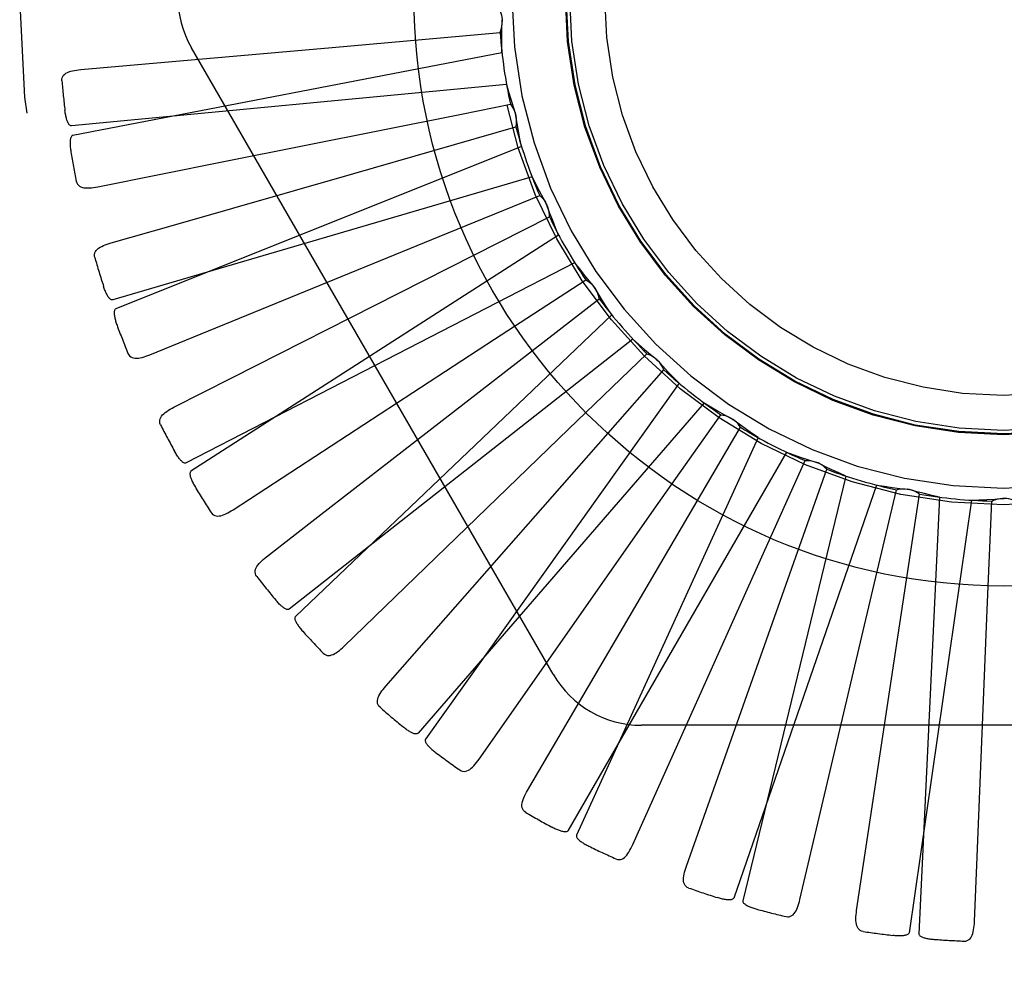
# Model space of a CAD drawing. Header units: inches. Extents: x 0 to 77.3, y 0 to 50.
# Tile 30 of 42: x 58.984 to 59.265, y 2.869 to 3.144. Entities that reach past the tile are written whole.
import ezdxf

# ---------------------------------------------------------------- set-up
doc = ezdxf.new("R2010")
doc.units = ezdxf.units.IN
doc.header["$LTSCALE"] = 4.25
doc.header["$MEASUREMENT"] = 0
doc.linetypes.add('HIDDEN', pattern=[0.2, 0.1, -0.1])
doc.layers.get('0').update_dxf_attribs({"linetype": 'CONTINUOUS'})
doc.layers.add('DEFAULT_2', color=8, linetype='HIDDEN')

msp = doc.modelspace()

# ---------------------------------------------------------------- linework, layer by layer
at = {"color": 7, "linetype": 'Continuous'}
msp.add_circle((59.2648883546, 3.1501014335), 0.1685, dxfattribs=at)
at = {"layer": 'DEFAULT_2', "color": 8, "linetype": 'HIDDEN'}
for p, q in [((59.0729340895, 3.1356202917), (59.120997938, 3.1399058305)), ((59.1215261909, 3.1341110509), (58.99881573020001, 3.1104605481)), ((59.1361873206, 2.9563513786), (59.0327453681, 3.135518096)), ((59.1228283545, 3.1250543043), (58.998425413, 3.1131752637)), ((59.1099674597, 3.1165700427), (59.1239540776, 3.119345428)), ((59.0419690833, 3.1029857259), (59.1099674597, 3.1165700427)), ((59.0791435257, 3.0995544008), (59.1255277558, 3.1128586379)), ((59.1271431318, 3.1072685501), (59.01112609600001, 3.0608223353)), ((59.0059334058, 3.0957724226), (59.0419690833, 3.1029857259)), ((59.1301357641, 3.0986219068), (59.0102290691, 3.0634141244)), ((59.1035307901, 3.0815008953), (59.1323215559, 3.0932292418)), ((59.0920662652, 3.0653154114), (59.1350944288, 3.087157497)), ((59.020894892, 3.0477466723), (59.1035307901, 3.0815008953)), ((59.13773854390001, 3.0819741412), (59.03260809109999, 3.0144109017)), ((59.1423134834, 3.0740501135), (59.03123677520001, 3.0167860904)), ((59.1194294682, 3.0522034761), (59.1454803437, 3.0691685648)), ((59.1112352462, 3.0341408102), (59.14935219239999, 3.063731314)), ((59.1529294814, 3.0591420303), (59.0624853, 2.9729036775)), ((59.0446749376, 3.0034202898), (59.1194294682, 3.0522034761)), ((59.158921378, 3.052227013), (59.0606892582, 2.9749764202)), ((59.1405854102, 3.0264443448), (59.16295484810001, 3.0480330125)), ((59.1359576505, 3.0071573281), (59.167785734, 3.0434267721)), ((59.17216690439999, 3.0395974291), (59.09967788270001, 2.9378008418)), ((59.17935919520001, 3.0339413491), (59.0975220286, 2.9394962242)), ((59.16623398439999, 3.0051545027), (59.184113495, 3.0305864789)), ((59.0764140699, 2.9643953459), (59.1405854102, 3.0264443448)), ((59.1653399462, 2.9853402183), (59.18972881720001, 3.0269777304)), ((59.1947555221, 3.0240467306), (59.1428416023, 2.9103711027)), ((59.202888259, 3.0198540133), (59.1404038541, 2.9116278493)), ((59.19544818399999, 2.9891034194), (59.2081915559, 3.0174595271)), ((59.2198789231, 3.0130519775), (59.1904164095, 2.8916058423)), ((59.1983201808, 2.9694780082), (59.214388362, 3.0149787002)), ((59.2286581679, 3.0104741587), (59.1877848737, 2.892378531)), ((59.227172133, 2.9788712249), (59.2343187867, 3.0091265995)), ((59.2337063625, 2.9601439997), (59.2408731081, 3.0078633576)), ((59.2466290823, 3.0070105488), (59.2406828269, 2.8821832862)), ((59.1149651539, 2.932082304), (59.16623398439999, 3.0051545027)), ((59.25573753, 3.0061407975), (59.2379526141, 2.8824439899)), ((59.2602592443, 2.9748277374), (59.26155088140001, 3.0058888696)), ((59.15893485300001, 2.9076490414), (59.19544818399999, 2.9891034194)), ((59.1288515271, 2.9231580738), (59.1653399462, 2.9853402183)), ((59.20673398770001, 2.89197864), (59.227172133, 2.9788712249)), ((59.2573840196, 2.9041730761), (59.2602592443, 2.9748277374)), ((59.17425920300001, 2.9015140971), (59.1983201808, 2.9694780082)), ((59.2229424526, 2.8888547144), (59.2337063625, 2.9601439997)), ((59.3683303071, 2.9417680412), (59.161446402, 2.9417680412)), ((59.2566349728, 2.8856374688), (59.2573840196, 2.9041730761))]:
    msp.add_line(p, q, dxfattribs=at)
for points in [[(59.1206803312, 3.1465732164), (59.1209684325, 3.1460227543), (59.1212018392, 3.1454498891), (59.1213819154, 3.1448488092), (59.1215057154, 3.144234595), (59.1215700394, 3.1436221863), (59.1215760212, 3.1430055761)], [(59.120997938, 3.1399058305), (59.1212324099, 3.1404811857), (59.1214103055, 3.1410736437), (59.1215324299, 3.1416891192), (59.1215972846, 3.1423123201), (59.1216031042, 3.1429280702), (59.1215504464, 3.1435424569)], [(59.1215261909, 3.1341110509), (59.1214881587, 3.136338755), (59.1214837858, 3.1385637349), (59.1215130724, 3.1407859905), (59.1215760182, 3.1430055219)], [(59.0011166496, 3.1292736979), (59.0195956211, 3.130903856), (59.0729340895, 3.1356202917)], [(58.9956911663, 3.1260455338), (58.99569545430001, 3.1265085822), (58.9957816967, 3.1269321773), (58.9959549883, 3.1273174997), (58.9962000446, 3.1276610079), (58.99650414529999, 3.1279569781), (58.9968646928, 3.1282131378), (58.9972771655, 3.1284343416), (58.9977346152, 3.1286234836), (58.9982302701, 3.1287838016), (58.9987590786, 3.128919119), (58.9993142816, 3.129033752), (58.9998942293, 3.1291294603), (59.0004945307, 3.129209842), (59.0011166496, 3.1292736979)], [(59.1228283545, 3.1250543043), (59.1234194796, 3.122906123), (59.1240421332, 3.1207700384), (59.1246963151, 3.1186460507), (59.1253820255, 3.1165341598)], [(59.1239540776, 3.119345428), (59.124341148, 3.118859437), (59.12467875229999, 3.1183410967), (59.1249693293, 3.1177849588), (59.1252071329, 3.1172052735), (59.12538619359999, 3.1166161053), (59.1255087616, 3.1160117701)], [(58.998425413, 3.1131752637), (58.9982532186, 3.1131914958), (58.9980940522, 3.1132477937), (58.99794836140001, 3.1133480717), (58.9978148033, 3.1134805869), (58.9976926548, 3.1136358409), (58.9975805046, 3.1138110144), (58.99747718, 3.113999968), (58.9973812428, 3.1142031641), (58.99729090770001, 3.1144192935), (58.99720604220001, 3.1146475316), (58.9971259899, 3.1148868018), (58.99705053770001, 3.1151365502), (58.9969793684, 3.1153954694), (58.9969121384, 3.1156647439), (58.9968483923, 3.1159447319), (58.9967881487, 3.1162366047), (58.99673100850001, 3.1165414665), (58.99667777, 3.116859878), (58.9966291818, 3.117192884), (58.9965849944, 3.1175401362)], [(59.1255277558, 3.1128586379), (59.1256491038, 3.1134679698), (59.1257116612, 3.1140833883), (59.1257150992, 3.1147108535), (59.1256608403, 3.1153350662), (59.1255500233, 3.1159407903), (59.1253820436, 3.1165341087)], [(59.1271431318, 3.1072685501), (59.1266841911, 3.109448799), (59.126258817, 3.111632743), (59.1258670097, 3.1138203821), (59.1255087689, 3.1160117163)], [(58.99881573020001, 3.1104605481), (58.998655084, 3.1103964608), (58.9985182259, 3.110297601), (58.9984066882, 3.1101603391), (58.998315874, 3.109995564), (58.9982424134, 3.1098121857), (58.9981841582, 3.1096125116), (58.9981382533, 3.1094021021), (58.9981034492, 3.1091801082), (58.99807766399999, 3.1089472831), (58.9980605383, 3.1087043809), (58.9980511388, 3.1084522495), (58.9980491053, 3.1081913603), (58.9980537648, 3.1079228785), (58.9980651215, 3.1076455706), (58.9980828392, 3.1073589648), (58.99810726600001, 3.1070619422), (58.9981383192, 3.1067533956), (58.99817695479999, 3.1064328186), (58.9982242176, 3.1060992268), (58.9982797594, 3.1057529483)], [(59.00982502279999, 3.0797309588), (59.0276615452, 3.084828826), (59.0791435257, 3.0995544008)], [(58.999818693, 3.0973401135), (58.99995296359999, 3.096897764), (59.0001548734, 3.0965160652), (59.0004296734, 3.0961952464), (59.0007616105, 3.0959346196), (59.0011367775, 3.0957363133), (59.0015548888, 3.0955921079), (59.0020129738, 3.0954960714), (59.002505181, 3.0954434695), (59.00302592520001, 3.0954292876), (59.0035714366, 3.095448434), (59.0041364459, 3.0954948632), (59.0047198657, 3.095566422), (59.0053184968, 3.0956584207), (59.0059334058, 3.0957724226)], [(59.1301357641, 3.0986219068), (59.1311227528, 3.096624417), (59.1321384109, 3.0946447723), (59.1331827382, 3.0926829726), (59.13425573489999, 3.0907390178)], [(59.1323215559, 3.0932292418), (59.1327936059, 3.0928252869), (59.1332232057, 3.0923802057), (59.1336137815, 3.09188911), (59.1339569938, 3.091364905), (59.1342443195, 3.0908202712), (59.1344790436, 3.0902500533)], [(59.1350944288, 3.087157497), (59.1350982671, 3.0877787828), (59.13504322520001, 3.0883949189), (59.1349278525, 3.0890116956), (59.1347564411, 3.0896143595), (59.1345329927, 3.090188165), (59.1342557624, 3.090738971)], [(59.13773854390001, 3.0819741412), (59.136875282, 3.0840281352), (59.1360442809, 3.0860921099), (59.1352455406, 3.0881660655), (59.134479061, 3.0902500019)], [(59.0051083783, 3.0755359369), (59.00502504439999, 3.0759904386), (59.0050296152, 3.0764221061), (59.0051268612, 3.0768331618), (59.0053024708, 3.0772169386), (59.0055450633, 3.0775651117), (59.0058506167, 3.0778848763), (59.0062137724, 3.0781801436), (59.00662716, 3.0784524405), (59.0070835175, 3.0787036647), (59.0075771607, 3.0789366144), (59.0081006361, 3.0791542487), (59.0086519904, 3.0793579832), (59.0092262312, 3.0795505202), (59.00982502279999, 3.0797309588)], [(59.1423134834, 3.0740501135), (59.1436606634, 3.0722755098), (59.1450326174, 3.0705238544), (59.1464293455, 3.0687951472), (59.1478508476, 3.0670893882)], [(59.1454803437, 3.0691685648), (59.1460203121, 3.0688612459), (59.1465263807, 3.0685055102), (59.1470028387, 3.0680972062), (59.1474390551, 3.0676474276), (59.1478242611, 3.0671670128), (59.1481626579, 3.0666515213)], [(59.0102290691, 3.0634141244), (59.0100569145, 3.0633974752), (59.00988997, 3.0634226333), (59.0097279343, 3.063493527), (59.00957171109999, 3.0635983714), (59.0094223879, 3.0637277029), (59.00927911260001, 3.0638784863), (59.0091418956, 3.0640444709), (59.0090092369, 3.0642258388), (59.00887963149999, 3.0644209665), (59.0087531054, 3.0646290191), (59.0086292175, 3.0648488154), (59.0085078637, 3.0650797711), (59.0083889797, 3.0653205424), (59.0082720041, 3.0655722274), (59.0081564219, 3.0658350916), (59.0080420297, 3.0661102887), (59.00792657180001, 3.0664038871), (59.0078156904, 3.0667014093), (59.0077148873, 3.0669888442), (59.0076223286, 3.0672708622)], [(59.14935219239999, 3.063731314), (59.1492383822, 3.0643420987), (59.1490677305, 3.0649366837), (59.148837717, 3.0655204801), (59.1485553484, 3.0660798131), (59.1482273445, 3.0666009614), (59.1478508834, 3.0670893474)], [(59.1529294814, 3.0591420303), (59.151694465, 3.0609933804), (59.1504883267, 3.062862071), (59.1493110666, 3.0647481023), (59.14816268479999, 3.0666514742)], [(59.02775204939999, 3.032731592), (59.04430146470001, 3.0411129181), (59.0920662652, 3.0653154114)], [(59.01112609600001, 3.0608223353), (59.0109804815, 3.0607290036), (59.010864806, 3.0606060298), (59.0107812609, 3.0604501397), (59.0107232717, 3.0602711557), (59.01068584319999, 3.0600771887), (59.0106664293, 3.0598700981), (59.0106611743, 3.0596548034), (59.0106690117, 3.0594302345), (59.0106877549, 3.059196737), (59.0107169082, 3.0589549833), (59.01075539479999, 3.0587056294), (59.0108027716, 3.05844907), (59.0108581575, 3.0581863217), (59.01092178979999, 3.0579161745), (59.0109934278, 3.0576381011), (59.0110736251, 3.0573510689), (59.011164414, 3.0570487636), (59.011261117, 3.0567465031), (59.0113592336, 3.0564591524), (59.0114602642, 3.0561817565)], [(59.158921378, 3.052227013), (59.1605800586, 3.0507394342), (59.1622587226, 3.0492790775), (59.16395737, 3.0478459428), (59.1656760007, 3.0464400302)], [(59.0145943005, 3.0481283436), (59.01480966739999, 3.0477196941), (59.0150800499, 3.0473832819), (59.01541058, 3.0471202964), (59.0157858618, 3.0469271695), (59.0161917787, 3.0468034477), (59.0166296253, 3.0467409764), (59.0170976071, 3.0467333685), (59.01759087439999, 3.046774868), (59.0181048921, 3.0468594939), (59.0186369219, 3.046981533), (59.01918293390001, 3.0471340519), (59.019742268, 3.0473147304), (59.02031267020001, 3.0475183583), (59.020894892, 3.0477466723)], [(59.16295484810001, 3.0480330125), (59.1635432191, 3.047833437), (59.1641074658, 3.047579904), (59.1646525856, 3.0472691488), (59.16516604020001, 3.0469100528), (59.1656352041, 3.0465112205), (59.16606504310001, 3.0460690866)], [(59.167785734, 3.0434267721), (59.1675583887, 3.0440049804), (59.167278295, 3.0445565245), (59.1669419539, 3.0450862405), (59.16655883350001, 3.0455820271), (59.1661381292, 3.0460316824), (59.16567604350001, 3.0464399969)], [(59.17216690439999, 3.0395974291), (59.1706020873, 3.0411834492), (59.1690635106, 3.0427907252), (59.1675511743, 3.0444192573), (59.1660650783, 3.0460690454)], [(59.023914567, 3.0277197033), (59.0237467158, 3.0281502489), (59.0236695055, 3.0285749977), (59.0236872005, 3.0289970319), (59.02378700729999, 3.0294071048), (59.0239593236, 3.0297948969), (59.02419883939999, 3.0301667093), (59.02449955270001, 3.0305253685), (59.02485393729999, 3.0308709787), (59.0252545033, 3.0312040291), (59.02569513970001, 3.0315261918), (59.0261679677, 3.0318389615), (59.0266708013, 3.0321433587), (59.027198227, 3.0324410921), (59.02775204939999, 3.032731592)], [(59.0542497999, 2.9899742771), (59.06891396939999, 3.0013361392), (59.1112352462, 3.0341408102)], [(59.17935919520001, 3.0339413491), (59.1812694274, 3.0327945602), (59.18319413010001, 3.0316782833), (59.1851333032, 3.0305925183), (59.1870869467, 3.0295372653)], [(59.184113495, 3.0305864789), (59.1847290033, 3.0305018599), (59.18533103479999, 3.030359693), (59.18592511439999, 3.0301577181), (59.1864972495, 3.0299022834), (59.1870334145, 3.0295994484), (59.1875391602, 3.029246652)], [(59.18972881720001, 3.0269777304), (59.1893961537, 3.0275024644), (59.1890167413, 3.0279910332), (59.1885862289, 3.0284475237), (59.1881162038, 3.0288618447), (59.18761800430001, 3.0292237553), (59.1870869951, 3.0295372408)], [(59.1947555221, 3.0240467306), (59.1929188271, 3.0253079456), (59.1911038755, 3.0265949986), (59.18931066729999, 3.0279078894), (59.1875392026, 3.0292466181)], [(59.03123677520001, 3.0167860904), (59.03107088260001, 3.0167371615), (59.0309021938, 3.0167302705), (59.0307296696, 3.0167692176), (59.0305564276, 3.0168426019), (59.0303853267, 3.0169413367), (59.0302161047, 3.0170622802), (59.0300499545, 3.0171992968), (59.0298853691, 3.0173522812), (59.0297211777, 3.0175193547), (59.0295575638, 3.0176997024), (59.029394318, 3.0178920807), (59.02923144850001, 3.0180958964), (59.0290691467, 3.0183098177), (59.0289066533, 3.0185348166), (59.0287434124, 3.0187710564), (59.028579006, 3.0190196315), (59.0284127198, 3.0192812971), (59.0282448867, 3.0195572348), (59.0280756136, 3.0198490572), (59.02790486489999, 3.0201562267)], [(59.202888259, 3.0198540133), (59.2049810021, 3.0190894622), (59.2070821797, 3.0183576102), (59.2091917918, 3.0176584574), (59.2113098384, 3.0169920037)], [(59.2081915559, 3.0174595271), (59.2088119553, 3.017492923), (59.2094300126, 3.0174672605), (59.2100515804, 3.0173813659), (59.21066171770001, 3.0172388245), (59.2112455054, 3.0170429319), (59.2118088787, 3.016792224)], [(59.214388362, 3.0149787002), (59.2139624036, 3.0154309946), (59.2134973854, 3.01583893), (59.21298826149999, 3.0162056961), (59.2124483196, 3.016523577), (59.2118906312, 3.0167846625), (59.2113098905, 3.0169919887)], [(59.2198789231, 3.0130519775), (59.217836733, 3.0139428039), (59.2158110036, 3.0148631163), (59.21380173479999, 3.0158129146), (59.2118089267, 3.0167921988)], [(59.03260809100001, 3.0144109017), (59.0324827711, 3.0142916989), (59.03239245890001, 3.0141490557), (59.03233992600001, 3.0139801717), (59.0323168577, 3.0137934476), (59.0323168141, 3.0135959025), (59.03233694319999, 3.0133888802), (59.0323725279, 3.0131764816), (59.0324227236, 3.0129574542), (59.0324853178, 3.0127317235), (59.03255969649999, 3.0124998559), (59.03264467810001, 3.0122622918), (59.032739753, 3.0120193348), (59.0328438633, 3.0117718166), (59.0329574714, 3.0115185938), (59.0330804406, 3.0112591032), (59.03321350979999, 3.0109924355), (59.0333568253, 3.0107178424), (59.0335120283, 3.010434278), (59.03368102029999, 3.0101402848), (59.0338631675, 3.0098363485)], [(59.2286581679, 3.0104741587), (59.2308577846, 3.0101194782), (59.2330594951, 3.0097985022), (59.2352632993, 3.0095112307), (59.2374691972, 3.0092576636)], [(59.0883605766, 2.9530043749), (59.10060949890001, 2.9669361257), (59.1359576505, 3.0071573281)], [(59.2343187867, 3.0091265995), (59.2349216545, 3.0092768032), (59.2355333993, 3.0093685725), (59.2361599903, 3.0094018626), (59.2367860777, 3.0093773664), (59.2373963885, 3.0092954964), (59.2379970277, 3.0091559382)], [(59.2408731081, 3.0078633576), (59.24036925, 3.0082268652), (59.239835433, 3.0085394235), (59.2392660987, 3.0088032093), (59.2386757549, 3.009013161), (59.2380787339, 3.0091639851), (59.2374692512, 3.0092576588)], [(59.2466290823, 3.0070105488), (59.24445520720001, 3.0074987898), (59.2422919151, 3.0080190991), (59.2401392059, 3.0085714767), (59.2379970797, 3.0091559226)], [(59.26155088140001, 3.0058888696), (59.2621144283, 3.0061504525), (59.2626977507, 3.0063563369), (59.2633067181, 3.0065076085), (59.2639261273, 3.0066020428), (59.264540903, 3.0066371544), (59.26515709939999, 3.0066137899)], [(59.26822582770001, 3.0058888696), (59.2676622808, 3.0061504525), (59.2670789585, 3.0063563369), (59.266469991, 3.0065076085), (59.2658505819, 3.0066020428), (59.2652358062, 3.0066371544), (59.26461960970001, 3.0066137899)], [(59.25573753, 3.0061407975), (59.25796452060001, 3.0062088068), (59.2601871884, 3.0063103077), (59.2624055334, 3.0064453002), (59.2646195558, 3.0066137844)], [(59.0384153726, 3.002603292), (59.0387045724, 3.0022423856), (59.0390339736, 3.0019629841), (59.0394083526, 3.001767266), (59.0398133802, 3.0016486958), (59.04023539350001, 3.0016040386), (59.04067717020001, 3.0016255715), (59.0411381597, 3.0017066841), (59.0416146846, 3.0018408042), (59.042103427, 3.0020212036), (59.0426027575, 3.0022417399), (59.043109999, 3.0024948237), (59.0436249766, 3.0027780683), (59.0441464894, 3.0030859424), (59.0446749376, 3.0034202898)], [(59.0514304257, 2.9843262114), (59.051183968, 2.984717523), (59.0510276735, 2.9851201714), (59.0509651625, 2.9855379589), (59.0509855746, 2.9859594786), (59.0510813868, 2.9863728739), (59.0512462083, 2.9867832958), (59.05147361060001, 2.9871923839), (59.0517561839, 2.9875988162), (59.0520864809, 2.9880016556), (59.0524581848, 2.9884013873), (59.052863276, 2.9887979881), (59.0532994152, 2.9891920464), (59.0537609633, 2.9895842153), (59.0542497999, 2.9899742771)], [(59.0606892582, 2.9749764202), (59.0605356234, 2.9748969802), (59.0603712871, 2.9748582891), (59.0601945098, 2.9748638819), (59.0600105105, 2.9749031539), (59.05982381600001, 2.9749677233), (59.0596347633, 2.9750544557), (59.0594456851, 2.9751575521), (59.05925512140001, 2.9752766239), (59.0590622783, 2.9754096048), (59.0588674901, 2.9755557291), (59.0586707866, 2.9757137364), (59.058472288, 2.9758830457), (59.0582724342, 2.9760623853), (59.058070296, 2.9762525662), (59.0578652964, 2.9764536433), (59.0576568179, 2.9766666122), (59.0574404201, 2.9768963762), (59.0572269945, 2.9771312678), (59.0570271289, 2.97736), (59.0568372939, 2.9775863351)], [(59.0624853, 2.9729036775), (59.0623848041, 2.9727629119), (59.0623231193, 2.9726057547), (59.06230349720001, 2.9724299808), (59.0623161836, 2.9722422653), (59.0623535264, 2.9720482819), (59.0624124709, 2.9718488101), (59.0624876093, 2.9716469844), (59.0625783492, 2.9714414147), (59.062682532, 2.9712316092), (59.0627994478, 2.9710180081), (59.06292785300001, 2.9708008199), (59.0630671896, 2.9705802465), (59.0632162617, 2.9703569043), (59.0633757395, 2.970129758), (59.0635455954, 2.9698982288), (59.0637267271, 2.9696615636), (59.0639195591, 2.9694189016), (59.0641254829, 2.9691699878), (59.064346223, 2.9689142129), (59.0645812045, 2.9686517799)], [(59.0704228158, 2.9624080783), (59.070774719, 2.9621086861), (59.07115081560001, 2.9618968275), (59.0715554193, 2.9617755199), (59.0719755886, 2.9617357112), (59.0723984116, 2.9617717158), (59.0728281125, 2.9618764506), (59.07326539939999, 2.962043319), (59.0737079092, 2.9622651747), (59.07415365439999, 2.9625347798), (59.0746022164, 2.9628458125), (59.075052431, 2.9631903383), (59.07550454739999, 2.9635659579), (59.0759584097, 2.9639669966), (59.0764140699, 2.9643953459)], [(59.0866605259, 2.9469254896), (59.08634479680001, 2.9472626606), (59.0861153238, 2.9476281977), (59.0859749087, 2.9480265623), (59.0859151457, 2.9484443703), (59.0859309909, 2.9488684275), (59.08601516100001, 2.9493026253), (59.08616103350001, 2.9497473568), (59.0863615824, 2.9501999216), (59.08660967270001, 2.9506579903), (59.08689900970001, 2.9511208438), (59.0872217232, 2.9515869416), (59.0875754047, 2.9520564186), (59.08795439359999, 2.952528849), (59.0883605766, 2.9530043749)], [(59.0975220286, 2.9394962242), (59.0973862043, 2.9393891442), (59.0972321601, 2.9393200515), (59.097057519, 2.9392920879), (59.0968694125, 2.9392958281), (59.09667387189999, 2.9393238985), (59.0964718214, 2.939373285), (59.09626664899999, 2.9394387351), (59.0960569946, 2.9395195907), (59.0958424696, 2.9396136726), (59.09562354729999, 2.9397202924), (59.0954004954, 2.939838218), (59.0951735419, 2.9399669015), (59.0949433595, 2.9401051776), (59.0947088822, 2.9402536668), (59.0944695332, 2.9404123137), (59.0942245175, 2.9405819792), (59.0939731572, 2.9407628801), (59.0937145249, 2.9409568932), (59.0934473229, 2.9411662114), (59.09317198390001, 2.9413901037)], [(59.09967788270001, 2.9378008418), (59.0996058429, 2.9376436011), (59.0995750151, 2.93747761), (59.099589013, 2.937301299), (59.0996369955, 2.9371193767), (59.0997103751, 2.936935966), (59.0998060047, 2.9367512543), (59.099917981, 2.9365672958), (59.1000459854, 2.9363826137), (59.10018799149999, 2.9361963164), (59.1003432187, 2.9360087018), (59.1005104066, 2.9358197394), (59.100688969, 2.9356295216), (59.100877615, 2.9354384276), (59.1010771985, 2.9352455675), (59.1012878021, 2.9350503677), (59.1015104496, 2.9348522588), (59.1017501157, 2.9346471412), (59.1019950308, 2.9344450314), (59.1022338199, 2.934255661), (59.1024702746, 2.9340757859)], [(59.109457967, 2.9289972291), (59.1098603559, 2.9287697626), (59.1102698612, 2.9286328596), (59.1106901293, 2.9285903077), (59.1111102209, 2.9286307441), (59.111518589, 2.9287461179), (59.1119207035, 2.9289302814), (59.112318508, 2.9291768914), (59.1127110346, 2.9294784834), (59.1130977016, 2.9298275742), (59.1134792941, 2.9302178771), (59.1138561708, 2.9306413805), (59.1142290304, 2.9310957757), (59.1145987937, 2.9315754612), (59.1149651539, 2.932082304)], [(59.1283331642, 2.9168668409), (59.1279589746, 2.9171384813), (59.1276642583, 2.9174541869), (59.1274509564, 2.9178188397), (59.1273132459, 2.918217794), (59.1272485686, 2.9186372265), (59.1272490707, 2.9190795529), (59.1273081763, 2.919543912), (59.1274194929, 2.9200263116), (59.127576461, 2.9205231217), (59.1277730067, 2.9210323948), (59.1280016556, 2.9215510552), (59.1282600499, 2.9220788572), (59.12854273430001, 2.9226143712), (59.1288515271, 2.9231580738)], [(59.1404038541, 2.9116278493), (59.1402907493, 2.9114969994), (59.1401525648, 2.9114000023), (59.13998637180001, 2.911339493), (59.1398009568, 2.9113075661), (59.1396036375, 2.911298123), (59.13939589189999, 2.9113083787), (59.1391820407, 2.9113338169), (59.138960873, 2.911373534), (59.1387324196, 2.9114253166), (59.1384972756, 2.9114885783), (59.138255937, 2.9115621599), (59.1380087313, 2.9116455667), (59.1377565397, 2.9117377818), (59.137498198, 2.9118392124), (59.1372331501, 2.9119496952), (59.1369604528, 2.9120699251), (59.13667905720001, 2.9122001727), (59.1363887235, 2.9123415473), (59.1360887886, 2.9124953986), (59.1357794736, 2.9126612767)], [(59.1428416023, 2.9103711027), (59.1428006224, 2.9102030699), (59.1428017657, 2.9100342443), (59.1428488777, 2.9098637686), (59.1429304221, 2.9096942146), (59.1430371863, 2.9095280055), (59.1431660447, 2.9093647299), (59.14331081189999, 2.9092052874), (59.14347145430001, 2.9090481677), (59.1436461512, 2.9088921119), (59.1438340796, 2.9087372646), (59.1440340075, 2.9085833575), (59.144245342, 2.9084303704), (59.1444667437, 2.9082784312), (59.1446992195, 2.9081268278), (59.144942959, 2.9079750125), (59.1451990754, 2.90782262), (59.1454684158, 2.9076689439), (59.1457519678, 2.9075144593), (59.1460511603, 2.907359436), (59.1463655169, 2.907203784)], [(59.15411090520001, 2.9035775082), (59.1545491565, 2.9034302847), (59.154977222, 2.9033733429), (59.1553979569, 2.9034110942), (59.1558027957, 2.9035303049), (59.15618194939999, 2.9037208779), (59.156541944, 2.903977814), (59.15688588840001, 2.9042952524), (59.1572142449, 2.9046656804), (59.1575278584, 2.9050816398), (59.1578286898, 2.9055371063), (59.1581186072, 2.9060242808), (59.1583987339, 2.9065410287), (59.1586710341, 2.9070820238), (59.15893485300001, 2.9076490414)], [(59.17494054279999, 2.8952386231), (59.1745219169, 2.895434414), (59.1741729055, 2.8956885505), (59.1738944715, 2.8960062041), (59.1736837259, 2.8963718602), (59.1735408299, 2.8967714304), (59.1734575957, 2.8972058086), (59.173427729, 2.8976728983), (59.1734457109, 2.8981675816), (59.173505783, 2.8986850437), (59.17360236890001, 2.8992222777), (59.1737287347, 2.8997749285), (59.1738825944, 2.900342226), (59.1740588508, 2.9009216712), (59.17425920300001, 2.9015140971)], [(59.1877848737, 2.892378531), (59.1876985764, 2.8922286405), (59.1875812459, 2.8921072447), (59.1874295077, 2.8920163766), (59.1872534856, 2.8919499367), (59.1870615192, 2.8919033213), (59.18685558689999, 2.8918740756), (59.1866407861, 2.8918585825), (59.1864160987, 2.8918557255), (59.1861819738, 2.8918633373), (59.18593910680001, 2.8918809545), (59.1856882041, 2.8919075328), (59.1854296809, 2.8919426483), (59.18516459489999, 2.8919854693), (59.1848917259, 2.8920361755), (59.1846105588, 2.8920945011), (59.1843200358, 2.89216095), (59.184013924, 2.8922371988), (59.1837072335, 2.8923194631), (59.1834145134, 2.8924041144), (59.1831309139, 2.8924923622)], [(59.1904164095, 2.8916058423), (59.19040797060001, 2.8914330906), (59.1904410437, 2.8912675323), (59.190519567, 2.8911090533), (59.19063172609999, 2.8909579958), (59.1907680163, 2.8908149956), (59.1909254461, 2.8906790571), (59.1910977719, 2.8905498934), (59.19128524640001, 2.8904260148), (59.19148632, 2.8903058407), (59.1917001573, 2.8901893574), (59.19192559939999, 2.8900760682), (59.1921620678, 2.8899658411), (59.1924082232, 2.8898585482), (59.192665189, 2.8897536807), (59.192933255, 2.889650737), (59.1932135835, 2.8895495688), (59.1935125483, 2.8894481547), (59.1938148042, 2.8893516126), (59.194105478, 2.8892649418), (59.1943895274, 2.889186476)], [(59.20276840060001, 2.8870677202), (59.2032261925, 2.8870061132), (59.2036570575, 2.8870312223), (59.2040630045, 2.8871479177), (59.2044380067, 2.8873415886), (59.2047742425, 2.887600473), (59.20507910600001, 2.8879208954), (59.2053567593, 2.8882976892), (59.205609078, 2.8887235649), (59.2058383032, 2.8891913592), (59.20604750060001, 2.8896955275), (59.2062399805, 2.8902287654), (59.2064172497, 2.8907891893), (59.2065822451, 2.891371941), (59.20673398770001, 2.89197864)], [(59.2247989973, 2.8828216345), (59.22435096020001, 2.8829346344), (59.2239602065, 2.8831181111), (59.2236266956, 2.8833773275), (59.2233505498, 2.8836964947), (59.223134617, 2.8840618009), (59.2229706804, 2.8844725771), (59.2228529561, 2.8849255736), (59.22277699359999, 2.8854147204), (59.22273804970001, 2.8859342), (59.222731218, 2.8864800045), (59.2227507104, 2.887046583), (59.2227944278, 2.8876327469), (59.2228578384, 2.8882350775), (59.2229424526, 2.8888547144)], [(59.2536695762, 2.8800646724), (59.2541312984, 2.8800908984), (59.2545499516, 2.8801971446), (59.2549265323, 2.8803885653), (59.2552580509, 2.8806496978), (59.2555392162, 2.8809675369), (59.2557779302, 2.8813398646), (59.2559792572, 2.8817623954), (59.2561464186, 2.8822283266), (59.2562829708, 2.8827310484), (59.2563929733, 2.8832656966), (59.2564810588, 2.8838257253), (59.2565490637, 2.88440957), (59.2566007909, 2.8850130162), (59.2566349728, 2.8856374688)], [(59.2379526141, 2.8824439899), (59.2378962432, 2.8822804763), (59.2378040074, 2.8821390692), (59.2376722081, 2.8820211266), (59.2375119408, 2.881922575), (59.2373322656, 2.8818404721), (59.2371355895, 2.881772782), (59.2369276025, 2.8817169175), (59.2367075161, 2.8816715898), (59.2364761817, 2.8816347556), (59.2362343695, 2.8816060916), (59.23598297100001, 2.8815847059), (59.235722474, 2.881570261), (59.2354540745, 2.8815621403), (59.2351765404, 2.8815602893), (59.2348894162, 2.8815643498), (59.2345915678, 2.881574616), (59.23428200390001, 2.8815909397), (59.2339598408, 2.8816142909), (59.2336237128, 2.8816457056), (59.23327407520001, 2.8816848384)], [(59.2406828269, 2.8821832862), (59.2407072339, 2.8820120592), (59.2407710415, 2.8818557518), (59.2408781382, 2.8817149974), (59.2410168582, 2.881587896), (59.2411777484, 2.881473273), (59.24135805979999, 2.881369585), (59.2415517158, 2.8812753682), (59.2417592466, 2.8811892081), (59.2419794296, 2.8811092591), (59.24221144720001, 2.8810353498), (59.2424542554, 2.8809667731), (59.2427073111, 2.8809032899), (59.2429693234, 2.8808445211), (59.24324149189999, 2.8807901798), (59.2435241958, 2.8807398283), (59.2438186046, 2.8806935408), (59.2441253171, 2.8806510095), (59.2444464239, 2.8806129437), (59.24478450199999, 2.8805800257), (59.2451386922, 2.8805520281)]]:
    msp.add_lwpolyline(points, dxfattribs=at)
for radius in [0.2812500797, 0.1452498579, 0.12525, 0.125, 0.124, 0.1139999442]:
    msp.add_circle((59.2648883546, 3.1501014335), radius, dxfattribs=at)
for centre, radius, start, end in [((59.0580044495, 3.1501014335), 0.0291666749, 150, 210), ((59.2648883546, 3.1501014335), 0.1405, 180, 360), ((59.2648883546, 3.1501014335), 0.1442511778, 184.0530171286, 192.3106192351), ((59.2648883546, 3.1501014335), 0.2702696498, 185.1064805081, 186.9195774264), ((59.2648883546, 3.1501014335), 0.1442511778, 194.9621080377, 203.2197101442), ((59.2648883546, 3.1501014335), 0.2702696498, 189.4442801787, 191.2574198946), ((59.2648883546, 3.1501014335), 0.1442511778, 205.8711989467, 214.1288010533), ((59.2648883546, 3.1501014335), 0.2702696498, 196.015240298, 197.846724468), ((59.2648883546, 3.1501014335), 0.1442511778, 216.7802898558, 225.0378919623), ((59.2648883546, 3.1501014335), 0.2702696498, 200.3345519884, 202.1666281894), ((59.2648883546, 3.1501014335), 0.1442511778, 227.6893807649, 235.9469828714), ((59.2648883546, 3.1501014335), 0.2702696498, 206.9243410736, 208.7372894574), ((59.2648883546, 3.1501014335), 0.1442511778, 238.5984716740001, 246.8560737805), ((59.2648883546, 3.1501014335), 0.1442511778, 249.5075625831, 257.7651646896), ((59.2648883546, 3.1501014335), 0.2702696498, 211.2636941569, 213.0755388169), ((59.2648883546, 3.1501014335), 0.1442511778, 260.4166534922, 268.6742555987), ((59.2648883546, 3.1501014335), 0.2702696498, 217.8335486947, 219.6653852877), ((59.2648883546, 3.1501014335), 0.2702696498, 222.172080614, 223.9847758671), ((59.161446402, 2.9709347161), 0.0291666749, 210, 270), ((59.2648883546, 3.1501014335), 0.2702696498, 228.7424597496, 230.5543037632), ((59.2648883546, 3.1501014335), 0.2702696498, 233.0624604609, 234.893799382), ((59.2648883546, 3.1501014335), 0.2702696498, 239.6516971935, 241.4647152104), ((59.2648883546, 3.1501014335), 0.2702696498, 243.9897607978, 245.8028609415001), ((59.2648883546, 3.1501014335), 0.2702696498, 250.5607185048, 252.3921132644), ((59.2648883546, 3.1501014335), 0.2702696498, 254.8798255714, 256.7120858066), ((59.2648883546, 3.1501014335), 0.2702696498, 261.4697821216, 263.2826139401), ((59.2648883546, 3.1501014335), 0.2702696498, 265.8094736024, 267.6209934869)]:
    msp.add_arc(centre, radius, start, end, dxfattribs=at)

doc.saveas('drawing.dxf')
